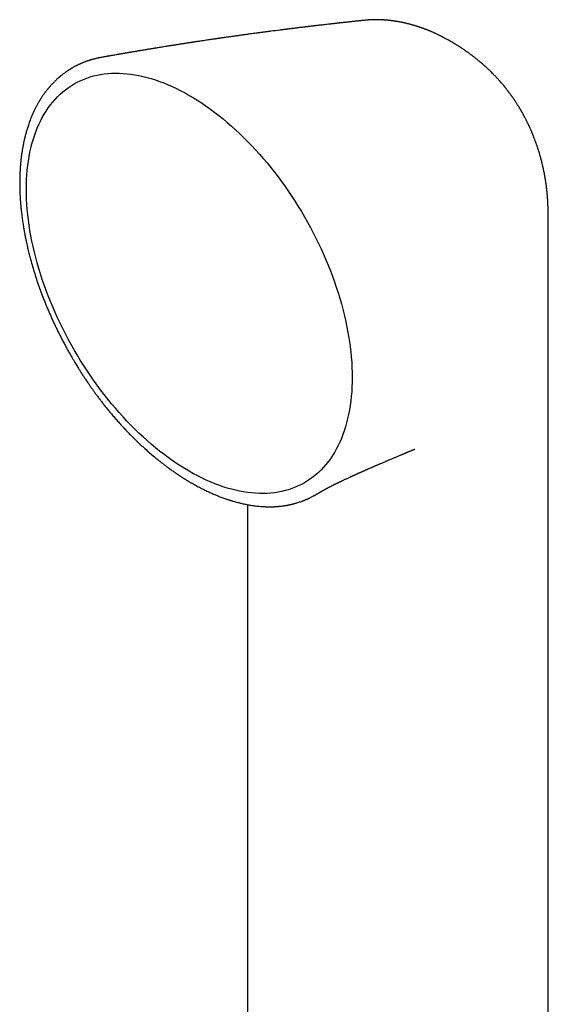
# Model space of a CAD drawing. Header units: millimetres. Extents: x 8 to 858, y 12 to 782.
# Tile 22 of 28: x 785 to 824, y 299 to 371. Entities that reach past the tile are written whole.
import ezdxf

# ---------------------------------------------------------------- set-up
doc = ezdxf.new("R2010")
doc.units = ezdxf.units.MM

msp = doc.modelspace()

# ---------------------------------------------------------------- linework, layer by layer
at = {"color": 7, "linetype": 'Continuous', "lineweight": 30}
for p, q in [((810.475, 370.529), (810.461, 370.528)), ((811.65, 370.549), (811.654, 370.548)), ((815.95, 369.335), (815.947, 369.337)), ((816.624, 368.967), (816.622, 368.968)), ((791.211, 367.821), (791.223, 367.822)), ((822.375, 362.646), (822.384, 362.626)), ((823.681, 355.96), (823.681, 355.961)), ((823.682, 344.607), (823.682, 355.96)), ((813.986, 339.362), (813.989, 339.363)), ((795.161, 338.73), (795.193, 338.703)), ((800.626, 335.633), (800.629, 335.632)), ((806.901, 336.114), (806.906, 336.117)), ((801.827, 335.332), (801.827, 280.228))]:
    msp.add_line(p, q, dxfattribs=at)
at = {"color": 7, "linetype": 'Continuous', "lineweight": 30, "flags": 128}
for points in [[(797.61, 337.749), (797.301, 337.933), (796.991, 338.125), (796.682, 338.327), (796.374, 338.538), (796.066, 338.757), (795.76, 338.985), (795.455, 339.222), (795.151, 339.467), (794.849, 339.721), (794.549, 339.982), (794.251, 340.251), (793.955, 340.528), (793.662, 340.812), (793.371, 341.103), (793.084, 341.402), (792.799, 341.707), (792.518, 342.019), (792.24, 342.338), (791.966, 342.663), (791.696, 342.993), (791.43, 343.33), (791.168, 343.672), (790.91, 344.019), (790.657, 344.371), (790.409, 344.729), (790.166, 345.09), (789.928, 345.456), (789.695, 345.827), (789.468, 346.201), (789.246, 346.578), (789.03, 346.959), (788.82, 347.343), (788.615, 347.73), (788.417, 348.119), (788.226, 348.511), (788.04, 348.904), (787.862, 349.299), (787.69, 349.696), (787.524, 350.094), (787.366, 350.492), (787.215, 350.892), (787.071, 351.291), (786.934, 351.691), (786.804, 352.091), (786.682, 352.49), (786.567, 352.888), (786.46, 353.286), (786.36, 353.682), (786.268, 354.076), (786.184, 354.469), (786.108, 354.86), (786.04, 355.248), (785.979, 355.633), (785.927, 356.016), (785.882, 356.396), (785.846, 356.772), (785.818, 357.144), (785.797, 357.513), (785.785, 357.877), (785.781, 358.237), (785.785, 358.592), (785.797, 358.943), (785.818, 359.288), (785.846, 359.627), (785.882, 359.962), (785.927, 360.29), (785.979, 360.612), (786.04, 360.928), (786.108, 361.237), (786.184, 361.54), (786.268, 361.835), (786.36, 362.124), (786.46, 362.405), (786.567, 362.679), (786.682, 362.944), (786.804, 363.202), (786.934, 363.452), (787.071, 363.694), (787.215, 363.927), (787.366, 364.152), (787.524, 364.368), (787.69, 364.575), (787.862, 364.773), (788.04, 364.962), (788.226, 365.141), (788.417, 365.311), (788.615, 365.472), (788.82, 365.623), (789.03, 365.764), (789.246, 365.896), (789.468, 366.017), (789.695, 366.128), (789.928, 366.23), (790.166, 366.321), (790.409, 366.402), (790.657, 366.473), (790.91, 366.533), (791.168, 366.583), (791.43, 366.623), (791.696, 366.652), (791.966, 366.671), (792.24, 366.679), (792.518, 366.677), (792.799, 366.664), (793.084, 366.641), (793.371, 366.607), (793.662, 366.563), (793.955, 366.509), (794.251, 366.444), (794.549, 366.369), (794.849, 366.284), (795.151, 366.189), (795.455, 366.083), (795.76, 365.967), (796.066, 365.842), (796.374, 365.706), (796.682, 365.561), (796.991, 365.406), (797.301, 365.241), (797.61, 365.067)], [(797.61, 365.067), (797.92, 364.884), (798.229, 364.691), (798.538, 364.489), (798.847, 364.279), (799.154, 364.059), (799.461, 363.831), (799.766, 363.594), (800.07, 363.349), (800.372, 363.096), (800.672, 362.835), (800.97, 362.566), (801.266, 362.289), (801.559, 362.005), (801.849, 361.713), (802.137, 361.415), (802.422, 361.109), (802.703, 360.797), (802.981, 360.479), (803.255, 360.154), (803.525, 359.823), (803.791, 359.487), (804.053, 359.145), (804.31, 358.797), (804.563, 358.445), (804.811, 358.088), (805.054, 357.726), (805.293, 357.36), (805.525, 356.99), (805.753, 356.616), (805.975, 356.238), (806.191, 355.857), (806.401, 355.473), (806.605, 355.087), (806.803, 354.697), (806.995, 354.306), (807.18, 353.912), (807.359, 353.517), (807.531, 353.121), (807.696, 352.723), (807.855, 352.324), (808.006, 351.925), (808.15, 351.525), (808.287, 351.125), (808.417, 350.726), (808.539, 350.327), (808.654, 349.928), (808.761, 349.531), (808.86, 349.135), (808.952, 348.74), (809.036, 348.347), (809.112, 347.957), (809.181, 347.569), (809.241, 347.183), (809.294, 346.8), (809.338, 346.421), (809.375, 346.045), (809.403, 345.672), (809.423, 345.304), (809.435, 344.939), (809.439, 344.579), (809.435, 344.224), (809.423, 343.874), (809.403, 343.529), (809.375, 343.189), (809.338, 342.855), (809.294, 342.527), (809.241, 342.205), (809.181, 341.889), (809.112, 341.579), (809.036, 341.277), (808.952, 340.981), (808.86, 340.693), (808.761, 340.412), (808.654, 340.138), (808.539, 339.872), (808.417, 339.614), (808.287, 339.364), (808.15, 339.122), (808.006, 338.889), (807.855, 338.665), (807.696, 338.449), (807.531, 338.242), (807.359, 338.044), (807.18, 337.855), (806.995, 337.675), (806.803, 337.505), (806.605, 337.345), (806.401, 337.194), (806.191, 337.052), (805.975, 336.921), (805.753, 336.799), (805.525, 336.688), (805.293, 336.587), (805.054, 336.495), (804.811, 336.414), (804.563, 336.344), (804.31, 336.283), (804.053, 336.233), (803.791, 336.194), (803.525, 336.165), (803.255, 336.146), (802.981, 336.138), (802.703, 336.14), (802.422, 336.152), (802.137, 336.175), (801.849, 336.209), (801.559, 336.253), (801.266, 336.307), (800.97, 336.372), (800.672, 336.447), (800.372, 336.532), (800.07, 336.628), (799.766, 336.733), (799.461, 336.849), (799.154, 336.975), (798.847, 337.11), (798.538, 337.255), (798.229, 337.41), (797.92, 337.575), (797.61, 337.749)], [(823.682, 247.112), (823.682, 291.492), (823.682, 344.607)]]:
    msp.add_lwpolyline(points, dxfattribs=at)
at = {"color": 7, "linetype": 'Continuous', "lineweight": 30}
for points, knots in [([(810.461, 370.529), (810.445, 370.527), (810.378, 370.52), (810.264, 370.509), (810.126, 370.494), (810.003, 370.482), (809.897, 370.47), (809.806, 370.461), (809.732, 370.453), (809.652, 370.445), (809.559, 370.435), (809.444, 370.422), (809.319, 370.409), (809.183, 370.394), (809.033, 370.378), (808.895, 370.363), (808.77, 370.349), (808.665, 370.338), (808.565, 370.327), (808.479, 370.317), (808.408, 370.31), (808.353, 370.303), (808.307, 370.298), (808.268, 370.294), (808.228, 370.29), (808.182, 370.284), (808.127, 370.278), (808.061, 370.271), (807.986, 370.262), (807.901, 370.253), (807.775, 370.239), (807.614, 370.22), (807.428, 370.199), (807.257, 370.179), (807.113, 370.163), (806.994, 370.149), (806.898, 370.138), (806.809, 370.127), (806.729, 370.118), (806.656, 370.109), (806.585, 370.101), (806.514, 370.093), (806.434, 370.083), (806.345, 370.073), (806.248, 370.061), (806.146, 370.049), (806.042, 370.036), (805.867, 370.015), (805.622, 369.986), (805.371, 369.955), (805.186, 369.932), (805.068, 369.917), (804.959, 369.904), (804.869, 369.893), (804.796, 369.884), (804.734, 369.876), (804.669, 369.868), (804.596, 369.858), (804.513, 369.848), (804.42, 369.836), (804.32, 369.824), (804.019, 369.785), (803.714, 369.746), (803.406, 369.706), (803.294, 369.691), (803.189, 369.678), (803.095, 369.665), (803.011, 369.654), (802.943, 369.645), (802.886, 369.638), (802.834, 369.631), (802.775, 369.623), (802.707, 369.614), (802.629, 369.603), (802.505, 369.587), (802.344, 369.565), (802.152, 369.539), (801.973, 369.515), (801.803, 369.492), (801.637, 369.469), (801.445, 369.443), (801.228, 369.412), (800.983, 369.378), (800.777, 369.349), (800.604, 369.325), (800.462, 369.305), (800.308, 369.283), (800.171, 369.263), (800.056, 369.247), (799.973, 369.235), (799.899, 369.224), (799.836, 369.215), (799.785, 369.208), (799.741, 369.201), (799.703, 369.196), (799.665, 369.19), (799.623, 369.184), (799.574, 369.177), (799.517, 369.169), (799.452, 369.159), (799.381, 369.149), (799.283, 369.135), (799.157, 369.116), (798.997, 369.092), (798.82, 369.066), (798.626, 369.037), (798.457, 369.012), (798.32, 368.991), (798.219, 368.976), (798.124, 368.962), (798.041, 368.949), (797.977, 368.94), (797.931, 368.933), (797.897, 368.927), (797.866, 368.923), (797.834, 368.918), (797.782, 368.91), (797.71, 368.899), (797.612, 368.884), (797.503, 368.867), (797.387, 368.849), (797.265, 368.83), (797.138, 368.811), (797.017, 368.792), (796.902, 368.774), (796.793, 368.757), (796.687, 368.74), (796.59, 368.725), (796.506, 368.712), (796.437, 368.701), (796.385, 368.693), (796.345, 368.686), (796.309, 368.681), (796.266, 368.674), (796.215, 368.666), (796.148, 368.655), (796.062, 368.641), (795.959, 368.625), (795.823, 368.603), (795.666, 368.578), (795.495, 368.55), (795.348, 368.526), (795.223, 368.506), (795.116, 368.489), (795.017, 368.473), (794.921, 368.457), (794.82, 368.44), (794.711, 368.422), (794.592, 368.403), (794.467, 368.382), (794.334, 368.36), (794.199, 368.337), (794.076, 368.317), (793.966, 368.298), (793.868, 368.282), (793.77, 368.265), (793.672, 368.249), (793.576, 368.233), (793.488, 368.218), (793.408, 368.204), (793.338, 368.192), (793.279, 368.182), (793.228, 368.173), (793.174, 368.164), (793.11, 368.153), (793.035, 368.14), (792.949, 368.126), (792.854, 368.109), (792.755, 368.092), (792.657, 368.075), (792.56, 368.059), (792.44, 368.038), (792.298, 368.013), (792.136, 367.985), (792.009, 367.962), (791.915, 367.946), (791.853, 367.935), (791.793, 367.924), (791.734, 367.914), (791.676, 367.904), (791.615, 367.893), (791.543, 367.88), (791.455, 367.864), (791.351, 367.846), (791.272, 367.832), (791.228, 367.824), (791.223, 367.823)], [0, 0, 0, 0, 0.002464, 0.010463, 0.017637, 0.023985, 0.029508, 0.034205, 0.038077, 0.041123, 0.046581, 0.052527, 0.058972, 0.066023, 0.073785, 0.082261, 0.087589, 0.093164, 0.098529, 0.103189, 0.106589, 0.109481, 0.111865, 0.11374, 0.115584, 0.118022, 0.120866, 0.12424, 0.128145, 0.132579, 0.137439, 0.147879, 0.157539, 0.166422, 0.174525, 0.179929, 0.184925, 0.189516, 0.193702, 0.197482, 0.200879, 0.204618, 0.208657, 0.213281, 0.218459, 0.223795, 0.229168, 0.234577, 0.251012, 0.267336, 0.27366, 0.279926, 0.285667, 0.290596, 0.293992, 0.296966, 0.300286, 0.304099, 0.308405, 0.313204, 0.318495, 0.324114, 0.359996, 0.366064, 0.372037, 0.377488, 0.382381, 0.386716, 0.390493, 0.393069, 0.395591, 0.398617, 0.402161, 0.406224, 0.410805, 0.421444, 0.431384, 0.440625, 0.449384, 0.45799, 0.466446, 0.479339, 0.491789, 0.504675, 0.511394, 0.51876, 0.526771, 0.535428, 0.540196, 0.544602, 0.548437, 0.551702, 0.554397, 0.556522, 0.558486, 0.56029, 0.562479, 0.565052, 0.568009, 0.57135, 0.575076, 0.579186, 0.586554, 0.594843, 0.604045, 0.614161, 0.62519, 0.630333, 0.635652, 0.640842, 0.645187, 0.648659, 0.650774, 0.652367, 0.653914, 0.655625, 0.657501, 0.661894, 0.666987, 0.672751, 0.678848, 0.685185, 0.691761, 0.698578, 0.704102, 0.709774, 0.715515, 0.720645, 0.725007, 0.728602, 0.73143, 0.733114, 0.73488, 0.737093, 0.739755, 0.742865, 0.747614, 0.753133, 0.758984, 0.768771, 0.777698, 0.785766, 0.791703, 0.797234, 0.802369, 0.80716, 0.812338, 0.818147, 0.8242, 0.830814, 0.837823, 0.844874, 0.851955, 0.857032, 0.862124, 0.867231, 0.872354, 0.877468, 0.882139, 0.886206, 0.889983, 0.893028, 0.895373, 0.898025, 0.901477, 0.905308, 0.909799, 0.914921, 0.92014, 0.925266, 0.930297, 0.935233, 0.944039, 0.952526, 0.960602, 0.963921, 0.967155, 0.970302, 0.973365, 0.976342, 0.979372, 0.98297, 0.987639, 0.993052, 0.999209, 1, 1, 1, 1]), ([(811.654, 370.55), (811.627, 370.552), (811.577, 370.555), (811.51, 370.558), (811.455, 370.56), (811.409, 370.561), (811.369, 370.562), (811.336, 370.563), (811.305, 370.563), (811.273, 370.564), (811.234, 370.564), (811.194, 370.564), (811.159, 370.564), (811.127, 370.564), (811.085, 370.564), (811.036, 370.563), (810.987, 370.561), (810.945, 370.56), (810.902, 370.559), (810.859, 370.557), (810.814, 370.555), (810.772, 370.552), (810.731, 370.55), (810.699, 370.548), (810.675, 370.546), (810.652, 370.544), (810.621, 370.542), (810.579, 370.538), (810.538, 370.535), (810.511, 370.532), (810.502, 370.531)], [0, 0, 0, 0, 0.065691, 0.123939, 0.172681, 0.213508, 0.24708, 0.275833, 0.29708, 0.32356, 0.359417, 0.398373, 0.428785, 0.452227, 0.481967, 0.536522, 0.580383, 0.610904, 0.646942, 0.69129, 0.724921, 0.763277, 0.802732, 0.832948, 0.847577, 0.864825, 0.892005, 0.929216, 0.976597, 1, 1, 1, 1]), ([(815.947, 369.337), (815.943, 369.338), (815.93, 369.345), (815.908, 369.356), (815.855, 369.383), (815.783, 369.419), (815.684, 369.468), (815.594, 369.511), (815.509, 369.551), (815.426, 369.59), (815.344, 369.627), (815.257, 369.665), (815.183, 369.697), (815.119, 369.724), (815.068, 369.746), (815.02, 369.766), (814.968, 369.786), (814.914, 369.808), (814.857, 369.831), (814.805, 369.851), (814.762, 369.867), (814.725, 369.881), (814.684, 369.897), (814.635, 369.915), (814.58, 369.935), (814.528, 369.954), (814.479, 369.971), (814.432, 369.987), (814.381, 370.005), (814.33, 370.022), (814.279, 370.039), (814.235, 370.054), (814.186, 370.07), (814.125, 370.089), (814.048, 370.113), (813.971, 370.136), (813.887, 370.161), (813.805, 370.185), (813.717, 370.209), (813.624, 370.234), (813.524, 370.26), (813.427, 370.284), (813.344, 370.303), (813.258, 370.323), (813.175, 370.341), (813.097, 370.358), (813.031, 370.371), (812.955, 370.386), (812.879, 370.401), (812.804, 370.414), (812.734, 370.427), (812.664, 370.438), (812.603, 370.448), (812.551, 370.456), (812.497, 370.464), (812.438, 370.472), (812.38, 370.48), (812.333, 370.486), (812.295, 370.491), (812.259, 370.496), (812.217, 370.501), (812.17, 370.506), (812.123, 370.511), (812.083, 370.515), (812.05, 370.519), (812.018, 370.522), (811.982, 370.525), (811.937, 370.529), (811.885, 370.534), (811.834, 370.538), (811.781, 370.542), (811.725, 370.546), (811.679, 370.549), (811.653, 370.55), (811.65, 370.55)], [0, 0, 0, 0, 0.002759, 0.009553, 0.016068, 0.040998, 0.061473, 0.086963, 0.106037, 0.122544, 0.146648, 0.165042, 0.185657, 0.199873, 0.211512, 0.222683, 0.234339, 0.248633, 0.262155, 0.275499, 0.285728, 0.293153, 0.301565, 0.31509, 0.328641, 0.341087, 0.352132, 0.363397, 0.374758, 0.387944, 0.400013, 0.410433, 0.419539, 0.434731, 0.453238, 0.473502, 0.489081, 0.511801, 0.531152, 0.549793, 0.576581, 0.600135, 0.616983, 0.633435, 0.659116, 0.673962, 0.687035, 0.704668, 0.725502, 0.73944, 0.755591, 0.77394, 0.787087, 0.797372, 0.809021, 0.824114, 0.837638, 0.848652, 0.856184, 0.863442, 0.872849, 0.884591, 0.895772, 0.9046, 0.911434, 0.918432, 0.925953, 0.9358, 0.948404, 0.960452, 0.969906, 0.983658, 0.997583, 1, 1, 1, 1]), ([(816.623, 368.968), (816.598, 368.983), (816.555, 369.008), (816.498, 369.04), (816.456, 369.064), (816.424, 369.082), (816.366, 369.114), (816.292, 369.154), (816.199, 369.204), (816.132, 369.24), (816.075, 369.27), (816.025, 369.296), (815.981, 369.319), (815.955, 369.332), (815.95, 369.335)], [0, 0, 0, 0, 0.11281, 0.19833, 0.256598, 0.299655, 0.342755, 0.513014, 0.631818, 0.755347, 0.809336, 0.883916, 0.979476, 1, 1, 1, 1]), ([(822.376, 362.647), (822.375, 362.649), (822.369, 362.663), (822.355, 362.695), (822.332, 362.746), (822.306, 362.802), (822.282, 362.855), (822.261, 362.899), (822.245, 362.934), (822.229, 362.967), (822.213, 363.002), (822.189, 363.052), (822.158, 363.116), (822.123, 363.187), (822.092, 363.248), (822.066, 363.3), (822.038, 363.354), (822.005, 363.419), (821.97, 363.484), (821.939, 363.543), (821.915, 363.588), (821.893, 363.628), (821.872, 363.668), (821.847, 363.713), (821.818, 363.765), (821.787, 363.821), (821.757, 363.873), (821.731, 363.918), (821.708, 363.958), (821.685, 363.998), (821.659, 364.041), (821.629, 364.092), (821.596, 364.147), (821.563, 364.201), (821.532, 364.251), (821.505, 364.296), (821.478, 364.34), (821.444, 364.394), (821.402, 364.458), (821.357, 364.528), (821.316, 364.591), (821.279, 364.648), (821.24, 364.706), (821.196, 364.77), (821.15, 364.838), (821.106, 364.901), (821.067, 364.956), (821.032, 365.006), (820.995, 365.057), (820.954, 365.114), (820.91, 365.174), (820.868, 365.231), (820.83, 365.281), (820.795, 365.328), (820.76, 365.373), (820.721, 365.424), (820.679, 365.478), (820.636, 365.532), (820.597, 365.582), (820.563, 365.624), (820.532, 365.662), (820.499, 365.702), (820.462, 365.748), (820.419, 365.8), (820.376, 365.851), (820.337, 365.897), (820.306, 365.934), (820.278, 365.965), (820.253, 365.995), (820.225, 366.027), (820.192, 366.065), (820.146, 366.117), (820.094, 366.175), (820.042, 366.232), (819.998, 366.28), (819.958, 366.324), (819.915, 366.37), (819.866, 366.422), (819.813, 366.478), (819.761, 366.532), (819.713, 366.582), (819.67, 366.625), (819.605, 366.691), (819.506, 366.789), (819.387, 366.905), (819.265, 367.02), (819.145, 367.132), (819.02, 367.244), (818.895, 367.354), (818.767, 367.464), (818.656, 367.557), (818.569, 367.628), (818.514, 367.673), (818.453, 367.722), (818.382, 367.778), (818.306, 367.838), (818.233, 367.894), (818.171, 367.942), (818.116, 367.983), (818.065, 368.021), (818.01, 368.061), (817.951, 368.105), (817.887, 368.151), (817.825, 368.196), (817.764, 368.239), (817.706, 368.28), (817.647, 368.321), (817.591, 368.359), (817.531, 368.4), (817.467, 368.443), (817.4, 368.488), (817.337, 368.53), (817.275, 368.57), (817.216, 368.608), (817.155, 368.647), (817.096, 368.684), (817.034, 368.723), (816.971, 368.761), (816.907, 368.801), (816.853, 368.833), (816.81, 368.859), (816.776, 368.879), (816.737, 368.902), (816.686, 368.932), (816.647, 368.955), (816.624, 368.968)], [0, 0, 0, 0, 0.000733, 0.005516, 0.011969, 0.019896, 0.026898, 0.03205, 0.036325, 0.040481, 0.044572, 0.0496, 0.059441, 0.069242, 0.076614, 0.083013, 0.089293, 0.097785, 0.107978, 0.114784, 0.120448, 0.125627, 0.130444, 0.136149, 0.143351, 0.15117, 0.158006, 0.163899, 0.169238, 0.174098, 0.179669, 0.186595, 0.194245, 0.20184, 0.208547, 0.214499, 0.219892, 0.226356, 0.236462, 0.246278, 0.25503, 0.262365, 0.269857, 0.279145, 0.28888, 0.298172, 0.305947, 0.311989, 0.319194, 0.327543, 0.33627, 0.344873, 0.351991, 0.358033, 0.364857, 0.371911, 0.379841, 0.388464, 0.395911, 0.401732, 0.407101, 0.412883, 0.419483, 0.427664, 0.435878, 0.442803, 0.448159, 0.452662, 0.45716, 0.461699, 0.467356, 0.474591, 0.485411, 0.494208, 0.501337, 0.507864, 0.514692, 0.523343, 0.53246, 0.541254, 0.54937, 0.556207, 0.562281, 0.581256, 0.604462, 0.619611, 0.639403, 0.661217, 0.677671, 0.696698, 0.71958, 0.727706, 0.735428, 0.744164, 0.754838, 0.766497, 0.777756, 0.78646, 0.79383, 0.801292, 0.808492, 0.817397, 0.82679, 0.835692, 0.843772, 0.852534, 0.860378, 0.86837, 0.876078, 0.885552, 0.895062, 0.903922, 0.911781, 0.920315, 0.928381, 0.93693, 0.944635, 0.953488, 0.962269, 0.970643, 0.975391, 0.979662, 0.984309, 0.991072, 1, 1, 1, 1]), ([(791.211, 367.821), (791.192, 367.817), (791.145, 367.809), (791.07, 367.794), (790.979, 367.775), (790.883, 367.753), (790.786, 367.73), (790.697, 367.707), (790.624, 367.688), (790.566, 367.671), (790.52, 367.658), (790.472, 367.644), (790.419, 367.628), (790.358, 367.609), (790.291, 367.587), (790.223, 367.564), (790.146, 367.537), (790.064, 367.507), (789.978, 367.474), (789.901, 367.443), (789.833, 367.415), (789.778, 367.392), (789.735, 367.373), (789.701, 367.358), (789.67, 367.344), (789.64, 367.331), (789.608, 367.316), (789.568, 367.297), (789.518, 367.273), (789.458, 367.244), (789.394, 367.211), (789.32, 367.173), (789.241, 367.13), (789.166, 367.088), (789.105, 367.053), (789.059, 367.026), (789.019, 367.002), (788.984, 366.981), (788.945, 366.957), (788.898, 366.927), (788.838, 366.889), (788.77, 366.844), (788.695, 366.793), (788.617, 366.738), (788.538, 366.68), (788.467, 366.627), (788.402, 366.577), (788.346, 366.533), (788.293, 366.49), (788.247, 366.451), (788.208, 366.419), (788.177, 366.393), (788.15, 366.37), (788.123, 366.346), (788.089, 366.316), (788.046, 366.278), (787.995, 366.231), (787.939, 366.179), (787.877, 366.12), (787.818, 366.062), (787.764, 366.008), (787.716, 365.959), (787.666, 365.906), (787.614, 365.851), (787.564, 365.795), (787.518, 365.744), (787.48, 365.7), (787.449, 365.665), (787.425, 365.637), (787.403, 365.611), (787.381, 365.585), (787.357, 365.556), (787.332, 365.526), (787.301, 365.487), (787.261, 365.437), (787.213, 365.375), (787.158, 365.304), (787.097, 365.222), (787.039, 365.141), (786.985, 365.064), (786.937, 364.993), (786.891, 364.925), (786.851, 364.864), (786.819, 364.814), (786.792, 364.771), (786.764, 364.726), (786.733, 364.674), (786.696, 364.614), (786.655, 364.544), (786.61, 364.466), (786.563, 364.381), (786.516, 364.293), (786.469, 364.204), (786.423, 364.114), (786.376, 364.019), (786.336, 363.937), (786.305, 363.87), (786.283, 363.822), (786.265, 363.782), (786.25, 363.748), (786.235, 363.715), (786.218, 363.676), (786.197, 363.626), (786.172, 363.567), (786.143, 363.499), (786.112, 363.421), (786.079, 363.337), (786.035, 363.222), (785.983, 363.08), (785.926, 362.916), (785.876, 362.762), (785.831, 362.619), (785.791, 362.483), (785.76, 362.374), (785.737, 362.289), (785.721, 362.228), (785.705, 362.168), (785.691, 362.111), (785.678, 362.062), (785.669, 362.024), (785.662, 361.996), (785.655, 361.966), (785.646, 361.927), (785.634, 361.875), (785.619, 361.81), (785.601, 361.731), (785.582, 361.638), (785.56, 361.532), (785.538, 361.418), (785.516, 361.299), (785.494, 361.177), (785.465, 361.003), (785.431, 360.772), (785.394, 360.479), (785.367, 360.23), (785.35, 360.039), (785.34, 359.914), (785.332, 359.807), (785.326, 359.715), (785.322, 359.643), (785.319, 359.588), (785.317, 359.546), (785.315, 359.507), (785.313, 359.465), (785.31, 359.417), (785.308, 359.35), (785.304, 359.261), (785.301, 359.146), (785.297, 358.999), (785.295, 358.818), (785.295, 358.607), (785.298, 358.383), (785.303, 358.147), (785.313, 357.9), (785.326, 357.642), (785.344, 357.373), (785.367, 357.091), (785.391, 356.833), (785.416, 356.602), (785.439, 356.4), (785.465, 356.194), (785.493, 355.993), (785.521, 355.803), (785.548, 355.629), (785.573, 355.472), (785.597, 355.332), (785.619, 355.208), (785.638, 355.101), (785.655, 355.012), (785.668, 354.943), (785.678, 354.892), (785.684, 354.857), (785.689, 354.833), (785.693, 354.812), (785.698, 354.787), (785.704, 354.756), (785.712, 354.718), (785.724, 354.655), (785.743, 354.562), (785.77, 354.434), (785.801, 354.292), (785.836, 354.137), (785.874, 353.969), (785.918, 353.784), (785.968, 353.583), (786.023, 353.364), (786.108, 353.044), (786.226, 352.625), (786.381, 352.111), (786.55, 351.59), (786.732, 351.063), (786.929, 350.53), (787.136, 350.001), (787.352, 349.478), (787.578, 348.96), (787.817, 348.439), (788.07, 347.913), (788.299, 347.459), (788.495, 347.086), (788.65, 346.798), (788.797, 346.531), (788.936, 346.284), (789.067, 346.056), (789.186, 345.852), (789.295, 345.67), (789.392, 345.508), (789.481, 345.364), (789.56, 345.236), (789.624, 345.133), (789.675, 345.053), (789.713, 344.992), (789.744, 344.944), (789.768, 344.906), (789.79, 344.871), (789.815, 344.832), (789.849, 344.78), (789.892, 344.714), (789.945, 344.633), (790.007, 344.539), (790.078, 344.431), (790.161, 344.308), (790.255, 344.168), (790.361, 344.013), (790.479, 343.843), (790.609, 343.659), (790.752, 343.461), (790.906, 343.25), (791.068, 343.033), (791.238, 342.811), (791.414, 342.584), (791.602, 342.348), (791.801, 342.103), (792.013, 341.849), (792.234, 341.592), (792.463, 341.331), (792.701, 341.068), (792.952, 340.799), (793.214, 340.525), (793.489, 340.246), (793.776, 339.965), (794.076, 339.68), (794.393, 339.389), (794.729, 339.093), (794.998, 338.862), (795.154, 338.735), (795.192, 338.705)], [0, 0, 0, 0, 0.001915, 0.004902, 0.008404, 0.01242, 0.016432, 0.020064, 0.023317, 0.025332, 0.027168, 0.029021, 0.031194, 0.033689, 0.036505, 0.039358, 0.042057, 0.046051, 0.049647, 0.052846, 0.055691, 0.058276, 0.059829, 0.061273, 0.062607, 0.063831, 0.065118, 0.066793, 0.06902, 0.071697, 0.074635, 0.077429, 0.081508, 0.08521, 0.087602, 0.089715, 0.091544, 0.093087, 0.09459, 0.096909, 0.099683, 0.10291, 0.106555, 0.110324, 0.114154, 0.118044, 0.120847, 0.123681, 0.126442, 0.12881, 0.130761, 0.132271, 0.133552, 0.134953, 0.136485, 0.138901, 0.141583, 0.144544, 0.147865, 0.151562, 0.154064, 0.156712, 0.159508, 0.16245, 0.165478, 0.168141, 0.170349, 0.172103, 0.173456, 0.174665, 0.175972, 0.177374, 0.178874, 0.18047, 0.183094, 0.186024, 0.189408, 0.193249, 0.197545, 0.200605, 0.20386, 0.207081, 0.209781, 0.211945, 0.213573, 0.215479, 0.217702, 0.220294, 0.223254, 0.226576, 0.230134, 0.23388, 0.237368, 0.241004, 0.244789, 0.248643, 0.250782, 0.252633, 0.254197, 0.255475, 0.256522, 0.258077, 0.259976, 0.262218, 0.264803, 0.267732, 0.270973, 0.274197, 0.28058, 0.286511, 0.291991, 0.297018, 0.301694, 0.306217, 0.308337, 0.310422, 0.312474, 0.314492, 0.316245, 0.317498, 0.318251, 0.319148, 0.320467, 0.322208, 0.324372, 0.327016, 0.330101, 0.333625, 0.337408, 0.341274, 0.345222, 0.349252, 0.358052, 0.367219, 0.376748, 0.381041, 0.384817, 0.388078, 0.390823, 0.393053, 0.394559, 0.395778, 0.396848, 0.398093, 0.399525, 0.401145, 0.404069, 0.407457, 0.411307, 0.417139, 0.423296, 0.429764, 0.436543, 0.443633, 0.450898, 0.458464, 0.46633, 0.474496, 0.479928, 0.485486, 0.491168, 0.496783, 0.501948, 0.506654, 0.510899, 0.514684, 0.518009, 0.520874, 0.523279, 0.525224, 0.526427, 0.527347, 0.527984, 0.528419, 0.529045, 0.529914, 0.530952, 0.532117, 0.534968, 0.538374, 0.542337, 0.546346, 0.550798, 0.555695, 0.561036, 0.566822, 0.573046, 0.586396, 0.599904, 0.613566, 0.62739, 0.641382, 0.655548, 0.669073, 0.682766, 0.696635, 0.710686, 0.724927, 0.733255, 0.741077, 0.748389, 0.755188, 0.761474, 0.767245, 0.772217, 0.776732, 0.780791, 0.784395, 0.787544, 0.789515, 0.791253, 0.792666, 0.793685, 0.794497, 0.7956, 0.797024, 0.798959, 0.801281, 0.803989, 0.807089, 0.810611, 0.814694, 0.819229, 0.824216, 0.829653, 0.83554, 0.841876, 0.84866, 0.855273, 0.862264, 0.869633, 0.877381, 0.885512, 0.894029, 0.902523, 0.911374, 0.920583, 0.93015, 0.940074, 0.950355, 0.96099, 0.971978, 0.983864, 0.996126, 1, 1, 1, 1]), ([(823.682, 355.961), (823.682, 355.991), (823.682, 356.046), (823.682, 356.122), (823.681, 356.182), (823.681, 356.238), (823.68, 356.296), (823.68, 356.359), (823.679, 356.421), (823.678, 356.479), (823.677, 356.538), (823.676, 356.601), (823.674, 356.698), (823.67, 356.83), (823.664, 356.993), (823.657, 357.158), (823.649, 357.317), (823.639, 357.481), (823.63, 357.61), (823.622, 357.712), (823.616, 357.781), (823.61, 357.851), (823.603, 357.926), (823.597, 357.991), (823.591, 358.052), (823.586, 358.105), (823.58, 358.161), (823.574, 358.212), (823.57, 358.252), (823.565, 358.288), (823.561, 358.326), (823.556, 358.365), (823.552, 358.401), (823.548, 358.436), (823.542, 358.48), (823.536, 358.528), (823.53, 358.572), (823.524, 358.615), (823.517, 358.666), (823.509, 358.721), (823.502, 358.772), (823.495, 358.816), (823.488, 358.86), (823.481, 358.905), (823.475, 358.945), (823.469, 358.982), (823.462, 359.022), (823.455, 359.066), (823.447, 359.111), (823.439, 359.161), (823.428, 359.22), (823.417, 359.286), (823.405, 359.347), (823.382, 359.47), (823.341, 359.671), (823.282, 359.937), (823.217, 360.207), (823.15, 360.466), (823.076, 360.733), (822.997, 360.996), (822.931, 361.2), (822.881, 361.35), (822.851, 361.438), (822.818, 361.534), (822.787, 361.621), (822.751, 361.721), (822.717, 361.812), (822.68, 361.911), (822.65, 361.989), (822.625, 362.052), (822.608, 362.096), (822.589, 362.143), (822.569, 362.193), (822.549, 362.241), (822.531, 362.285), (822.515, 362.325), (822.497, 362.367), (822.48, 362.408), (822.464, 362.446), (822.447, 362.484), (822.428, 362.53), (822.406, 362.578), (822.391, 362.613), (822.385, 362.627)], [0, 0, 0, 0, 0.0139467, 0.0254292, 0.0344467, 0.0418129, 0.050498, 0.0607694, 0.0703001, 0.0784637, 0.086994, 0.096702, 0.1062692, 0.1303419, 0.1548568, 0.1782928, 0.202699, 0.2242052, 0.2498915, 0.2588454, 0.2689354, 0.2799332, 0.2892716, 0.3016015, 0.308426, 0.3158286, 0.3248229, 0.3328315, 0.3381676, 0.3424584, 0.348377, 0.3548646, 0.3598733, 0.3637781, 0.370545, 0.3788201, 0.3848307, 0.3900196, 0.3978495, 0.40697, 0.414434, 0.4200086, 0.4265112, 0.4338197, 0.4397636, 0.4441977, 0.4498858, 0.4572821, 0.463646, 0.4697468, 0.4792106, 0.4900746, 0.4985149, 0.5062783, 0.5444302, 0.5878996, 0.6246794, 0.6654383, 0.7041232, 0.7455824, 0.7848515, 0.7978727, 0.8146846, 0.8253819, 0.8421273, 0.8551172, 0.8717805, 0.8848544, 0.9012142, 0.9086604, 0.9146821, 0.9219308, 0.9307263, 0.9384785, 0.9445749, 0.9513819, 0.9578635, 0.964576, 0.9706363, 0.9760691, 0.9829993, 0.992813, 1, 1, 1, 1]), ([(806.906, 336.115), (806.908, 336.116), (806.914, 336.12), (806.925, 336.127), (806.938, 336.135), (806.951, 336.142), (806.964, 336.15), (806.977, 336.158), (806.99, 336.166), (807.003, 336.174), (807.016, 336.182), (807.03, 336.19), (807.042, 336.197), (807.051, 336.203), (807.06, 336.208), (807.071, 336.214), (807.084, 336.222), (807.098, 336.23), (807.11, 336.238), (807.121, 336.244), (807.13, 336.249), (807.138, 336.254), (807.147, 336.259), (807.155, 336.264), (807.162, 336.268), (807.169, 336.272), (807.176, 336.277), (807.187, 336.283), (807.198, 336.289), (807.209, 336.296), (807.218, 336.301), (807.225, 336.305), (807.231, 336.308), (807.24, 336.313), (807.249, 336.318), (807.257, 336.323), (807.265, 336.327), (807.273, 336.332), (807.283, 336.338), (807.293, 336.343), (807.302, 336.349), (807.312, 336.354), (807.323, 336.36), (807.337, 336.368), (807.351, 336.376), (807.362, 336.382), (807.371, 336.387), (807.38, 336.392), (807.391, 336.398), (807.406, 336.406), (807.422, 336.415), (807.439, 336.424), (807.454, 336.433), (807.47, 336.441), (807.486, 336.45), (807.506, 336.461), (807.53, 336.474), (807.557, 336.489), (807.584, 336.503), (807.612, 336.518), (807.641, 336.533), (807.668, 336.548), (807.696, 336.562), (807.728, 336.579), (807.758, 336.595), (807.791, 336.612), (807.824, 336.629), (807.861, 336.648), (807.898, 336.667), (807.936, 336.687), (807.975, 336.706), (808.014, 336.726), (808.055, 336.747), (808.096, 336.767), (808.14, 336.789), (808.186, 336.812), (808.234, 336.836), (808.28, 336.859), (808.327, 336.881), (808.369, 336.902), (808.414, 336.924), (808.456, 336.944), (808.497, 336.964), (808.532, 336.981), (808.564, 336.996), (808.597, 337.012), (808.628, 337.027), (808.659, 337.042), (808.689, 337.056), (808.736, 337.078), (808.799, 337.108), (808.886, 337.149), (808.976, 337.191), (809.076, 337.238), (809.171, 337.282), (809.251, 337.319), (809.308, 337.345), (809.348, 337.363), (809.387, 337.381), (809.425, 337.398), (809.462, 337.415), (809.495, 337.431), (809.526, 337.445), (809.555, 337.458), (809.584, 337.471), (809.617, 337.486), (809.655, 337.503), (809.702, 337.524), (809.752, 337.547), (809.799, 337.568), (809.841, 337.587), (809.884, 337.606), (809.931, 337.627), (809.976, 337.647), (810.016, 337.665), (810.053, 337.682), (810.089, 337.697), (810.126, 337.714), (810.165, 337.731), (810.209, 337.751), (810.258, 337.772), (810.308, 337.794), (810.354, 337.815), (810.394, 337.833), (810.434, 337.85), (810.476, 337.869), (810.526, 337.891), (810.582, 337.915), (810.648, 337.944), (810.724, 337.977), (810.802, 338.011), (810.877, 338.044), (810.944, 338.073), (811.01, 338.102), (811.076, 338.131), (811.145, 338.161), (811.218, 338.192), (811.295, 338.225), (811.375, 338.26), (811.451, 338.292), (811.541, 338.331), (811.658, 338.382), (811.803, 338.443), (811.956, 338.509), (812.108, 338.573), (812.244, 338.631), (812.362, 338.681), (812.46, 338.723), (812.561, 338.765), (812.663, 338.808), (812.767, 338.852), (812.872, 338.896), (812.964, 338.935), (813.042, 338.967), (813.101, 338.993), (813.158, 339.016), (813.209, 339.038), (813.251, 339.055), (813.287, 339.07), (813.324, 339.086), (813.367, 339.104), (813.418, 339.125), (813.476, 339.149), (813.533, 339.173), (813.584, 339.194), (813.623, 339.21), (813.654, 339.224), (813.691, 339.239), (813.742, 339.26), (813.796, 339.282), (813.845, 339.303), (813.888, 339.321), (813.934, 339.34), (813.968, 339.354), (813.987, 339.362), (813.989, 339.363)], [0, 0, 0, 0, 0.000758, 0.004479, 0.007853, 0.010644, 0.01379, 0.017506, 0.020879, 0.023897, 0.027544, 0.031182, 0.034523, 0.037014, 0.038983, 0.041926, 0.045922, 0.050269, 0.053751, 0.056815, 0.05967, 0.062096, 0.065013, 0.067793, 0.070001, 0.071834, 0.074376, 0.077792, 0.082657, 0.086439, 0.089406, 0.091882, 0.093996, 0.097051, 0.10085, 0.103938, 0.106241, 0.109171, 0.112997, 0.116346, 0.119236, 0.12213, 0.125298, 0.129228, 0.133755, 0.136649, 0.138739, 0.140755, 0.14368, 0.147271, 0.152106, 0.156189, 0.159558, 0.163418, 0.168048, 0.171871, 0.17854, 0.185314, 0.190277, 0.197934, 0.204298, 0.209873, 0.216213, 0.222669, 0.230627, 0.235622, 0.243556, 0.25008, 0.258628, 0.265364, 0.272645, 0.280686, 0.287433, 0.295009, 0.302922, 0.310558, 0.318987, 0.327679, 0.333921, 0.341829, 0.348214, 0.355781, 0.361936, 0.367307, 0.372085, 0.376785, 0.382129, 0.386559, 0.390501, 0.395744, 0.407139, 0.418431, 0.432904, 0.445355, 0.459986, 0.471617, 0.477441, 0.482459, 0.487529, 0.492735, 0.497395, 0.501952, 0.505655, 0.509323, 0.512932, 0.516867, 0.521723, 0.527357, 0.534518, 0.540381, 0.544795, 0.550113, 0.55609, 0.561696, 0.566588, 0.571023, 0.575212, 0.57948, 0.584207, 0.589261, 0.595339, 0.601416, 0.606938, 0.611619, 0.615437, 0.620941, 0.626439, 0.63257, 0.640649, 0.649101, 0.658565, 0.667284, 0.67463, 0.68154, 0.689491, 0.697042, 0.704805, 0.713747, 0.722889, 0.731374, 0.738882, 0.752649, 0.770226, 0.786212, 0.802406, 0.819443, 0.830276, 0.840335, 0.850816, 0.862222, 0.872852, 0.883708, 0.895578, 0.901844, 0.908136, 0.914353, 0.919709, 0.924036, 0.9274, 0.931008, 0.935582, 0.940948, 0.946892, 0.953414, 0.958793, 0.962725, 0.965494, 0.96853, 0.974238, 0.98112, 0.985151, 0.989545, 0.994302, 0.999423, 1, 1, 1, 1]), ([(795.192, 338.701), (795.237, 338.665), (795.346, 338.575), (795.516, 338.44), (795.698, 338.298), (795.866, 338.17), (796.021, 338.054), (796.163, 337.951), (796.291, 337.858), (796.406, 337.777), (796.507, 337.707), (796.594, 337.646), (796.668, 337.596), (796.728, 337.555), (796.778, 337.522), (796.819, 337.495), (796.854, 337.472), (796.879, 337.455), (796.899, 337.442), (796.923, 337.426), (796.96, 337.402), (797.011, 337.368), (797.076, 337.327), (797.155, 337.276), (797.25, 337.217), (797.361, 337.148), (797.486, 337.072), (797.626, 336.988), (797.724, 336.93), (797.776, 336.9)], [0, 0, 0, 0, 0.0527878, 0.1289494, 0.1998194, 0.2654003, 0.3256904, 0.3806854, 0.4303786, 0.4747621, 0.5138268, 0.5475636, 0.5759637, 0.5990187, 0.6174952, 0.633345, 0.6466613, 0.6574991, 0.6626776, 0.6700083, 0.6850425, 0.704927, 0.729669, 0.7592778, 0.796238, 0.8387663, 0.8868844, 0.9406185, 1, 1, 1, 1]), ([(797.775, 336.901), (797.886, 336.838), (798.103, 336.715), (798.423, 336.545), (798.729, 336.39), (799.024, 336.25), (799.306, 336.123), (799.575, 336.009), (799.801, 335.919), (799.982, 335.85), (800.119, 335.8), (800.242, 335.756), (800.352, 335.719), (800.435, 335.691), (800.494, 335.672), (800.534, 335.659), (800.575, 335.646), (800.606, 335.636), (800.625, 335.63), (800.628, 335.629)], [0, 0, 0, 0, 0.115861, 0.227279, 0.334336, 0.437105, 0.535647, 0.630014, 0.720249, 0.773045, 0.821279, 0.864804, 0.903622, 0.937737, 0.952767, 0.966663, 0.979986, 0.996577, 1, 1, 1, 1]), ([(800.626, 335.633), (800.629, 335.632), (800.65, 335.625), (800.691, 335.613), (800.747, 335.596), (800.839, 335.569), (800.966, 335.532), (801.114, 335.492), (801.251, 335.458), (801.375, 335.427), (801.506, 335.397), (801.647, 335.367), (801.792, 335.338), (801.94, 335.311), (802.09, 335.285), (802.249, 335.261), (802.418, 335.238), (802.597, 335.217), (802.75, 335.203), (802.872, 335.193), (802.956, 335.188), (803.029, 335.184), (803.091, 335.181), (803.14, 335.179), (803.178, 335.177), (803.208, 335.176), (803.239, 335.175), (803.274, 335.174), (803.326, 335.173), (803.397, 335.172), (803.483, 335.172), (803.573, 335.173), (803.661, 335.175), (803.747, 335.178), (803.829, 335.182), (803.9, 335.186), (803.956, 335.19), (803.998, 335.193), (804.036, 335.196), (804.074, 335.199), (804.117, 335.203), (804.167, 335.208), (804.226, 335.214), (804.296, 335.222), (804.375, 335.232), (804.457, 335.243), (804.539, 335.256), (804.62, 335.269), (804.697, 335.282), (804.772, 335.296), (804.844, 335.31), (804.912, 335.325), (804.973, 335.338), (805.024, 335.35), (805.065, 335.359), (805.1, 335.368), (805.137, 335.377), (805.179, 335.388), (805.228, 335.401), (805.284, 335.416), (805.346, 335.433), (805.437, 335.46), (805.553, 335.496), (805.688, 335.541), (805.792, 335.579), (805.87, 335.608), (805.92, 335.628), (805.965, 335.645), (806, 335.659), (806.026, 335.67), (806.049, 335.68), (806.077, 335.692), (806.113, 335.707), (806.157, 335.726), (806.209, 335.749), (806.269, 335.776), (806.337, 335.808), (806.413, 335.845), (806.497, 335.887), (806.589, 335.935), (806.657, 335.972), (806.695, 335.993), (806.699, 335.995)], [0, 0, 0, 0, 0.001413, 0.009529, 0.018029, 0.026659, 0.050417, 0.075107, 0.093314, 0.111996, 0.131261, 0.152424, 0.17587, 0.19715, 0.220014, 0.244459, 0.270484, 0.298084, 0.327248, 0.342041, 0.355174, 0.366647, 0.376462, 0.384619, 0.389866, 0.394189, 0.398941, 0.404557, 0.411034, 0.423607, 0.437991, 0.452322, 0.466441, 0.480351, 0.494031, 0.506304, 0.514497, 0.521411, 0.527091, 0.533067, 0.54011, 0.548218, 0.557394, 0.569449, 0.582925, 0.596752, 0.610411, 0.623903, 0.637228, 0.649638, 0.6619, 0.673877, 0.684474, 0.693451, 0.70017, 0.705727, 0.711951, 0.719352, 0.72793, 0.737686, 0.74862, 0.760735, 0.786505, 0.810612, 0.833055, 0.843178, 0.852629, 0.860738, 0.867476, 0.871808, 0.875473, 0.880512, 0.887506, 0.895562, 0.905234, 0.916524, 0.929432, 0.943958, 0.960104, 0.977869, 0.997255, 1, 1, 1, 1]), ([(806.703, 335.998), (806.753, 336.026), (806.818, 336.062), (806.881, 336.101), (806.896, 336.11)], [0, 0, 0, 0, 0.7643447, 1, 1, 1, 1])]:
    msp.add_open_spline(points, degree=3, knots=knots, dxfattribs=at)

doc.saveas('drawing.dxf')
